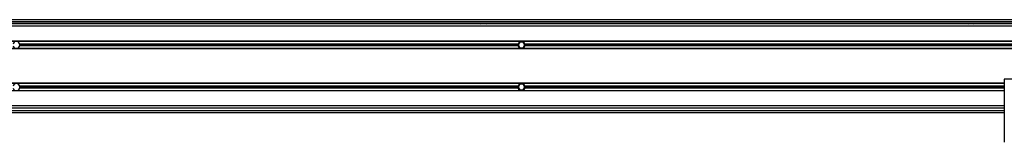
# Model space of a CAD drawing. Header units: millimetres. Extents: x 0 to 420, y 0 to 297.
# Tile 10 of 15: x 88.96 to 138.86, y 214.15 to 220.35. Entities that reach past the tile are written whole.
import ezdxf

# ---------------------------------------------------------------- set-up
doc = ezdxf.new("R2010")
doc.units = ezdxf.units.MM

msp = doc.modelspace()

# ---------------------------------------------------------------- linework, layer by layer
at = {"color": 7, "linetype": 'Continuous', "lineweight": 25}
for p, q in [((220.06134, 220.35454), (58.80395, 220.35454)), ((60.46053, 220.25987), (139.76335, 220.25987)), ((60.46053, 220.18888), (139.76335, 220.18888)), ((209.12669, 220.14155), (70.87331, 220.14155)), ((112.29042, 220.18888), (112.34301, 220.14155)), ((112.57967, 220.14155), (112.63226, 220.18888)), ((136.98923, 220.18888), (137.04182, 220.14155)), ((137.27848, 220.14155), (137.33107, 220.18888)), ((209.12669, 220.02322), (70.87331, 220.02322)), ((209.12669, 219.27303), (72.76655, 219.27303)), ((209.12669, 219.26119), (72.76655, 219.26119)), ((114.22295, 219.12393), (88.9591, 219.12393)), ((114.31204, 219.2186), (114.23006, 219.0766)), ((114.476, 219.2186), (114.31204, 219.2186)), ((114.55798, 219.0766), (114.476, 219.2186)), ((139.82894, 219.12393), (114.56508, 219.12393)), ((209.12669, 218.89201), (72.76655, 218.89201)), ((209.12669, 218.88018), (72.76655, 218.88018)), ((114.22295, 219.02927), (88.9591, 219.02927)), ((114.21653, 219.0766), (88.96553, 219.0766)), ((114.23006, 219.0766), (114.31204, 218.93461)), ((114.31204, 218.93461), (114.476, 218.93461)), ((114.476, 218.93461), (114.55798, 219.0766)), ((139.82894, 219.02927), (114.56508, 219.02927)), ((139.82251, 219.0766), (114.57151, 219.0766)), ((138.86406, 217.14314), (72.76655, 217.14314)), ((138.86406, 217.13131), (72.76655, 217.13131)), ((141.2306, 217.34903), (138.86406, 217.34903)), ((138.86406, 217.34903), (138.86406, 214.1542)), ((138.86406, 216.76213), (72.76655, 216.76213)), ((138.86406, 216.75029), (72.76655, 216.75029)), ((114.22295, 216.99405), (88.9591, 216.99405)), ((114.22295, 216.89939), (88.9591, 216.89939)), ((114.21653, 216.94672), (88.96553, 216.94672)), ((114.31204, 217.08871), (114.23006, 216.94672)), ((114.23006, 216.94672), (114.31204, 216.80472)), ((114.476, 217.08871), (114.31204, 217.08871)), ((114.31204, 216.80472), (114.476, 216.80472)), ((114.55798, 216.94672), (114.476, 217.08871)), ((114.476, 216.80472), (114.55798, 216.94672)), ((138.86406, 216.99405), (114.56508, 216.99405)), ((138.86406, 216.89939), (114.56508, 216.89939)), ((138.86406, 216.94672), (114.57151, 216.94672)), ((58.80395, 215.76345), (138.86406, 215.76345)), ((58.80395, 215.66878), (138.86406, 215.66878)), ((138.86406, 216.0001), (70.87331, 216.0001)), ((138.86406, 215.88177), (70.87331, 215.88177))]:
    msp.add_line(p, q, dxfattribs=at)
for centre, start, end in [((88.78804, 219.0766), 15.46601, 164.53399), ((88.78804, 219.0766), 0, 15.46601), ((114.39402, 219.0766), 164.53399, 180), ((114.39402, 219.0766), 15.46601, 164.53399), ((114.39402, 219.0766), 0, 15.46601), ((88.78804, 219.0766), 195.46601, 344.53399), ((88.78804, 219.0766), 344.53399, 0), ((114.39402, 219.0766), 180, 195.46601), ((114.39402, 219.0766), 195.46601, 344.53399), ((114.39402, 219.0766), 344.53399, 0), ((88.78804, 216.94672), 15.46601, 164.53399), ((114.39402, 216.94672), 15.46601, 164.53399), ((88.78804, 216.94672), 195.46601, 344.53399), ((88.78804, 216.94672), 0, 15.46601), ((88.78804, 216.94672), 344.53399, 0), ((114.39402, 216.94672), 164.53399, 180), ((114.39402, 216.94672), 180, 195.46601), ((114.39402, 216.94672), 195.46601, 344.53399), ((114.39402, 216.94672), 0, 15.46601), ((114.39402, 216.94672), 344.53399, 0)]:
    msp.add_arc(centre, 0.17749, start, end, dxfattribs=at)

doc.saveas('drawing.dxf')
